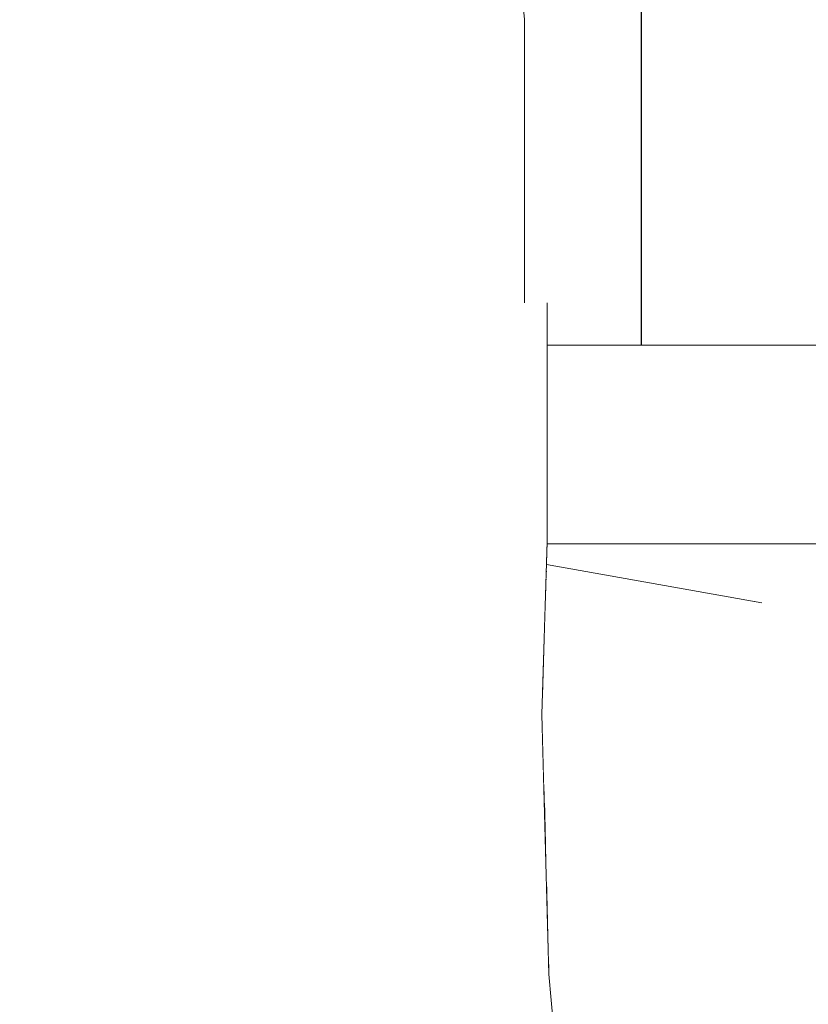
# Model space of a CAD drawing. Header units: millimetres. Extents: x -30280 to 309309, y -17460 to 4378.
# Tile 204 of 256: x 118920 to 119019, y -10799 to -10675. Entities that reach past the tile are written whole.
import ezdxf

# ---------------------------------------------------------------- set-up
doc = ezdxf.new("R2010")
doc.units = ezdxf.units.MM
doc.header["$MEASUREMENT"] = 0
doc.linetypes.add('Wipeout_Contour', pattern=[1000, 0, -1000])
doc.layers.add('P1_PLANTA PRIMERA_3_Nuevo_08_E_Envans secs', color=7, linetype='Continuous')
doc.layers.add('P1_PLANTA PRIMERA_3_Nuevo_09_EI_Mobiliari general', color=7, linetype='Continuous')
doc.layers.add('P1_PLANTA PRIMERA_3_Nuevo_08_E_Envans secs_Pluma_Nº__1', color=7, linetype='Continuous', lineweight=5)
doc.layers.add('P1_PLANTA PRIMERA_3_Nuevo_09_EI_Mobiliari general_Pluma_Nº__1', color=7, linetype='Continuous', lineweight=5)
doc.layers.add('P1_PLANTA PRIMERA_3_Nuevo_08_E_Envans secs_Pluma_Nº__43', color=7, linetype='Continuous', lineweight=5, true_color=0xa4a4a6)

msp = doc.modelspace()

# ---------------------------------------------------------------- wipeouts: each hides what was drawn before it
at = {"color": 254, "linetype": 'Wipeout_Contour', "lineweight": 0, "ltscale": 477843.8533}
msp.add_wipeout([(118983.5, -10710.72), (118983.5, -10675.1), (118979.38, -10675.1), (118979.38, -10710.72)], dxfattribs=at).dxf.layer = 'P1_PLANTA PRIMERA_3_Nuevo_09_EI_Mobiliari general'
at = {"color": 254, "linetype": 'Wipeout_Contour', "lineweight": 0, "ltscale": 598924.843091}
msp.add_wipeout([(118986.33, -10741.05), (119778.54, -10741.05), (119778.54, -10716.05), (118986.34, -10716.05), (118986.34, -10740.69)], dxfattribs=at).dxf.layer = 'P1_PLANTA PRIMERA_3_Nuevo_09_EI_Mobiliari general'

# ---------------------------------------------------------------- next in the draw order: wipeouts: each hides what was drawn before it
at = {"color": 254, "linetype": 'Wipeout_Contour', "lineweight": 0, "ltscale": 477802.358905}
msp.add_wipeout([(118979.38, -10710.72), (118979.38, -10675.1), (118962.66, -10675.1), (118962.66, -10710.72)], dxfattribs=at).dxf.layer = 'P1_PLANTA PRIMERA_3_Nuevo_09_EI_Mobiliari general'
at = {"color": 254, "linetype": 'Wipeout_Contour', "lineweight": 0, "ltscale": 6090697.080901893}
msp.add_wipeout([(118589.21, -11027.93), (118639.45, -11029.67), (118664.15, -11037.59), (118671.28, -11038.48), (118673.74, -11040.66), (118678.62, -11042.22), (118717.21, -11042.22), (118725.82, -11032.66), (118775.15, -11034.37), (118773.16, -11076.05), (119759.21, -11076.05), (119759.21, -10741.05), (118986.33, -10741.05), (118986.25, -10743.62), (119013.34, -10748.45), (119030.93, -10757.92), (119037.3, -10770.87), (119030.75, -10783.81), (119013.03, -10793.29), (118988.88, -10796.76), (118986.67, -10796.44), (118988.93, -10821.77), (118990.46, -10834.95), (118991.78, -10846.32), (118993.02, -10862.86), (118993.7, -10876.22), (118994.02, -10892.72), (118993.45, -10904.99), (118992.69, -10916.95), (118991.25, -10930.13), (118989.6, -10940.41), (118987.79, -10946.91), (118984.05, -10954.75), (118980.95, -10960.48), (118984.97, -11021.58), (118980.37, -11022.05), (118973.54, -11022.12), (118965.89, -11022.05), (118961.25, -11021.9), (118960.55, -11023.72), (118953.72, -11026.76), (118823.44, -11026.76), (118819.75, -11028.38), (118816.11, -11026.76), (118814.88, -11026.76), (118813.27, -11028.96), (118807.69, -11031.58), (118806.17, -11032.58), (118799.08, -11029.85), (118797.83, -11026.76), (118591.88, -11026.76)], dxfattribs=at).dxf.layer = 'P1_PLANTA PRIMERA_3_Nuevo_09_EI_Mobiliari general'

# ---------------------------------------------------------------- next in the draw order: wipeouts: each hides what was drawn before it
at = {"color": 254, "linetype": 'Wipeout_Contour', "lineweight": 0, "ltscale": 477638.652688}
msp.add_wipeout([(118897.2, -10675.1), (118897.2, -10710.72), (118962.66, -10710.72), (118962.66, -10675.1)], dxfattribs=at).dxf.layer = 'P1_PLANTA PRIMERA_3_Nuevo_09_EI_Mobiliari general'
at = {"color": 254, "linetype": 'Wipeout_Contour', "lineweight": 0, "ltscale": 358397.644295}
msp.add_wipeout([(118986.34, -10710.72), (118976.71, -10740.69), (118986.34, -10740.69)], dxfattribs=at).dxf.layer = 'P1_PLANTA PRIMERA_3_Nuevo_09_EI_Mobiliari general'

# ---------------------------------------------------------------- next in the draw order: wipeouts: each hides what was drawn before it
at = {"color": 254, "linetype": 'Wipeout_Contour', "lineweight": 0, "ltscale": 358386.273172}
msp.add_wipeout([(118976.71, -10740.69), (118986.34, -10710.72), (118976.71, -10710.72)], dxfattribs=at).dxf.layer = 'P1_PLANTA PRIMERA_3_Nuevo_09_EI_Mobiliari general'

# ---------------------------------------------------------------- next in the draw order: wipeouts: each hides what was drawn before it
at = {"color": 254, "linetype": 'Wipeout_Contour', "lineweight": 0, "ltscale": 358356.153025}
msp.add_wipeout([(118976.71, -10710.72), (118954.3, -10740.69), (118976.71, -10740.69)], dxfattribs=at).dxf.layer = 'P1_PLANTA PRIMERA_3_Nuevo_09_EI_Mobiliari general'

# ---------------------------------------------------------------- next in the draw order: wipeouts: each hides what was drawn before it
at = {"color": 254, "linetype": 'Wipeout_Contour', "lineweight": 0, "ltscale": 358332.051051}
msp.add_wipeout([(118954.3, -10740.69), (118976.71, -10710.72), (118954.3, -10710.72)], dxfattribs=at).dxf.layer = 'P1_PLANTA PRIMERA_3_Nuevo_09_EI_Mobiliari general'

# ---------------------------------------------------------------- next in the draw order: wipeouts: each hides what was drawn before it
at = {"color": 254, "linetype": 'Wipeout_Contour', "lineweight": 0, "ltscale": 358299.116929}
msp.add_wipeout([(118954.3, -10710.72), (118941.85, -10740.69), (118954.3, -10740.69)], dxfattribs=at).dxf.layer = 'P1_PLANTA PRIMERA_3_Nuevo_09_EI_Mobiliari general'
at = {"color": 254, "linetype": 'Wipeout_Contour', "lineweight": 0, "ltscale": 358403.204601}
msp.add_wipeout([(118986.34, -10740.69), (118976, -10765.43), (118985.67, -10762.52)], dxfattribs=at).dxf.layer = 'P1_PLANTA PRIMERA_3_Nuevo_09_EI_Mobiliari general'

# ---------------------------------------------------------------- next in the draw order: wipeouts: each hides what was drawn before it
at = {"color": 254, "linetype": 'Wipeout_Contour', "lineweight": 0, "ltscale": 358284.930798}
msp.add_wipeout([(118941.85, -10740.69), (118954.3, -10710.72), (118941.85, -10710.72)], dxfattribs=at).dxf.layer = 'P1_PLANTA PRIMERA_3_Nuevo_09_EI_Mobiliari general'
at = {"color": 254, "linetype": 'Wipeout_Contour', "lineweight": 0, "ltscale": 358393.104682}
msp.add_wipeout([(118976, -10765.43), (118986.34, -10740.69), (118976.71, -10740.69)], dxfattribs=at).dxf.layer = 'P1_PLANTA PRIMERA_3_Nuevo_09_EI_Mobiliari general'

# ---------------------------------------------------------------- next in the draw order: linework, layer by layer
at = {"layer": 'P1_PLANTA PRIMERA_3_Nuevo_09_EI_Mobiliari general_Pluma_Nº__1', "color": 7, "linetype": 'Continuous', "lineweight": 5}
msp.add_line((119759.21, -10741.05), (118986.33, -10741.05), dxfattribs=at)

# ---------------------------------------------------------------- next in the draw order: wipeouts: each hides what was drawn before it
at = {"color": 254, "linetype": 'Wipeout_Contour', "lineweight": 0, "ltscale": 1313741.533564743}
msp.add_wipeout([(118948.16, -9386.05), (118948.16, -10473.14), (118966.76, -10497.01), (118969.45, -10513.94), (118974.9, -10585.64), (118983.5, -10675.1), (118983.5, -10710.72), (118986.34, -10710.72), (118986.34, -10716.05), (118998.16, -10716.05), (118998.16, -9386.05)], dxfattribs=at).dxf.layer = 'P1_PLANTA PRIMERA_3_Nuevo_08_E_Envans secs'
at = {"color": 254, "linetype": 'Wipeout_Contour', "lineweight": 0, "ltscale": 358261.634345}
msp.add_wipeout([(118941.85, -10710.72), (118929.12, -10740.69), (118941.85, -10740.69)], dxfattribs=at).dxf.layer = 'P1_PLANTA PRIMERA_3_Nuevo_09_EI_Mobiliari general'
at = {"color": 254, "linetype": 'Wipeout_Contour', "lineweight": 0, "ltscale": 358361.996761}
msp.add_wipeout([(118976.71, -10740.69), (118953.58, -10766.57), (118976, -10765.43)], dxfattribs=at).dxf.layer = 'P1_PLANTA PRIMERA_3_Nuevo_09_EI_Mobiliari general'
at = {"color": 254, "linetype": 'Wipeout_Contour', "lineweight": 0, "ltscale": 358441.779154}
msp.add_wipeout([(118986.25, -10743.62), (118989.24, -10744.98), (119013.34, -10748.45)], dxfattribs=at).dxf.layer = 'P1_PLANTA PRIMERA_3_Nuevo_09_EI_Mobiliari general'

# ---------------------------------------------------------------- next in the draw order: linework, layer by layer
at = {"layer": 'P1_PLANTA PRIMERA_3_Nuevo_09_EI_Mobiliari general_Pluma_Nº__1', "color": 7, "linetype": 'Continuous', "lineweight": 5}
for p, q in [((118983.5, -10675.1), (118974.9, -10585.64)), ((118983.5, -10710.72), (118983.5, -10675.1)), ((118986.34, -10710.72), (118986.34, -10740.69))]:
    msp.add_line(p, q, dxfattribs=at)

# ---------------------------------------------------------------- next in the draw order: wipeouts: each hides what was drawn before it
at = {"color": 254, "linetype": 'Wipeout_Contour', "lineweight": 0, "ltscale": 3599631.790124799}
msp.add_wipeout([(119698.16, -9386.05), (118998.2, -9386.05), (118998.2, -10716.05), (119021.04, -10716.05), (119025.12, -10585.44), (119031.74, -10486.48), (119500.15, -10486.48), (119509.5, -10493.75), (119508.92, -10502.58), (119510.3, -10502.58), (119512.21, -10503.45), (119505.13, -10619.5), (119502.46, -10716.05), (119698.16, -10716.05), (119698.16, -10511.05), (119688.14, -10508.37), (119680.82, -10501.05), (119678.14, -10491.05), (119680.82, -10481.05), (119688.14, -10473.73), (119691.07, -10472.94), (119691.07, -10461.05), (119691.07, -10411.05), (119691.07, -10399.16), (119688.14, -10398.37), (119680.82, -10391.05), (119678.14, -10381.05), (119680.82, -10371.05), (119688.14, -10363.73), (119698.14, -10361.05)], dxfattribs=at).dxf.layer = 'P1_PLANTA PRIMERA_3_Nuevo_08_E_Envans secs'
at = {"color": 254, "linetype": 'Wipeout_Contour', "lineweight": 0, "ltscale": 358247.168932}
msp.add_wipeout([(118929.12, -10740.69), (118941.85, -10710.72), (118929.12, -10710.72)], dxfattribs=at).dxf.layer = 'P1_PLANTA PRIMERA_3_Nuevo_09_EI_Mobiliari general'
at = {"color": 254, "linetype": 'Wipeout_Contour', "lineweight": 0, "ltscale": 358339.00805}
msp.add_wipeout([(118953.58, -10766.57), (118976.71, -10740.69), (118954.3, -10740.69)], dxfattribs=at).dxf.layer = 'P1_PLANTA PRIMERA_3_Nuevo_09_EI_Mobiliari general'
at = {"color": 254, "linetype": 'Wipeout_Contour', "lineweight": 0, "ltscale": 358414.645882}
msp.add_wipeout([(118986.19, -10745.42), (118989.24, -10744.98), (118986.22, -10744.44)], dxfattribs=at).dxf.layer = 'P1_PLANTA PRIMERA_3_Nuevo_09_EI_Mobiliari general'

# ---------------------------------------------------------------- next in the draw order: linework, layer by layer
at = {"layer": 'P1_PLANTA PRIMERA_3_Nuevo_08_E_Envans secs_Pluma_Nº__1', "color": 7, "linetype": 'Continuous', "lineweight": 5}
msp.add_line((118998.16, -10716.05), (118998.16, -9386.05), dxfattribs=at)
at = {"layer": 'P1_PLANTA PRIMERA_3_Nuevo_08_E_Envans secs_Pluma_Nº__43', "color": 253, "linetype": 'Continuous', "lineweight": 5, "true_color": 0xa4a4a6}
msp.add_line((118998.2, -9386.05), (118998.2, -10716.05), dxfattribs=at)
at = {"layer": 'P1_PLANTA PRIMERA_3_Nuevo_09_EI_Mobiliari general_Pluma_Nº__1', "color": 7, "linetype": 'Continuous', "lineweight": 5}
msp.add_line((119778.54, -10716.05), (118986.34, -10716.05), dxfattribs=at)

# ---------------------------------------------------------------- next in the draw order: wipeouts: each hides what was drawn before it
at = {"color": 254, "linetype": 'Wipeout_Contour', "lineweight": 0, "ltscale": 358227.348856}
msp.add_wipeout([(118929.12, -10710.72), (118920.16, -10740.69), (118929.12, -10740.69)], dxfattribs=at).dxf.layer = 'P1_PLANTA PRIMERA_3_Nuevo_09_EI_Mobiliari general'
at = {"color": 254, "linetype": 'Wipeout_Contour', "lineweight": 0, "ltscale": 358305.085167}
msp.add_wipeout([(118954.3, -10740.69), (118941.12, -10766.67), (118953.58, -10766.57)], dxfattribs=at).dxf.layer = 'P1_PLANTA PRIMERA_3_Nuevo_09_EI_Mobiliari general'
at = {"color": 254, "linetype": 'Wipeout_Contour', "lineweight": 0, "ltscale": 358411.456806}
msp.add_wipeout([(118985.67, -10762.52), (118976.83, -10790.63), (118986.55, -10795.15)], dxfattribs=at).dxf.layer = 'P1_PLANTA PRIMERA_3_Nuevo_09_EI_Mobiliari general'

# ---------------------------------------------------------------- next in the draw order: wipeouts: each hides what was drawn before it
at = {"color": 254, "linetype": 'Wipeout_Contour', "lineweight": 0, "ltscale": 358216.638308}
msp.add_wipeout([(118920.16, -10740.69), (118929.12, -10710.72), (118920.16, -10710.72)], dxfattribs=at).dxf.layer = 'P1_PLANTA PRIMERA_3_Nuevo_09_EI_Mobiliari general'
at = {"color": 254, "linetype": 'Wipeout_Contour', "lineweight": 0, "ltscale": 358291.873437}
msp.add_wipeout([(118941.12, -10766.67), (118954.3, -10740.69), (118941.85, -10740.69)], dxfattribs=at).dxf.layer = 'P1_PLANTA PRIMERA_3_Nuevo_09_EI_Mobiliari general'
at = {"color": 254, "linetype": 'Wipeout_Contour', "lineweight": 0, "ltscale": 358399.014642}
msp.add_wipeout([(118976.83, -10790.63), (118985.67, -10762.52), (118976, -10765.43)], dxfattribs=at).dxf.layer = 'P1_PLANTA PRIMERA_3_Nuevo_09_EI_Mobiliari general'
at = {"color": 254, "linetype": 'Wipeout_Contour', "lineweight": 0, "ltscale": 358424.025984}
msp.add_wipeout([(118986.55, -10795.15), (118978.8, -10811.46), (118988.93, -10821.77)], dxfattribs=at).dxf.layer = 'P1_PLANTA PRIMERA_3_Nuevo_09_EI_Mobiliari general'

# ---------------------------------------------------------------- next in the draw order: wipeouts: each hides what was drawn before it
at = {"color": 254, "linetype": 'Wipeout_Contour', "lineweight": 0, "ltscale": 358267.578086}
msp.add_wipeout([(118941.85, -10740.69), (118928.4, -10766.26), (118941.12, -10766.67)], dxfattribs=at).dxf.layer = 'P1_PLANTA PRIMERA_3_Nuevo_09_EI_Mobiliari general'
at = {"color": 254, "linetype": 'Wipeout_Contour', "lineweight": 0, "ltscale": 358369.440597}
msp.add_wipeout([(118976, -10765.43), (118954.39, -10788.86), (118976.83, -10790.63)], dxfattribs=at).dxf.layer = 'P1_PLANTA PRIMERA_3_Nuevo_09_EI_Mobiliari general'

# ---------------------------------------------------------------- next in the draw order: wipeouts: each hides what was drawn before it
at = {"color": 254, "linetype": 'Wipeout_Contour', "lineweight": 0, "ltscale": 358254.082382}
msp.add_wipeout([(118928.4, -10766.26), (118941.85, -10740.69), (118929.12, -10740.69)], dxfattribs=at).dxf.layer = 'P1_PLANTA PRIMERA_3_Nuevo_09_EI_Mobiliari general'
at = {"color": 254, "linetype": 'Wipeout_Contour', "lineweight": 0, "ltscale": 358344.952389}
msp.add_wipeout([(118954.39, -10788.86), (118976, -10765.43), (118953.58, -10766.57)], dxfattribs=at).dxf.layer = 'P1_PLANTA PRIMERA_3_Nuevo_09_EI_Mobiliari general'
at = {"color": 254, "linetype": 'Wipeout_Contour', "lineweight": 0, "ltscale": 358409.680954}
msp.add_wipeout([(118978.8, -10811.46), (118986.55, -10795.15), (118976.83, -10790.63)], dxfattribs=at).dxf.layer = 'P1_PLANTA PRIMERA_3_Nuevo_09_EI_Mobiliari general'

# ---------------------------------------------------------------- next in the draw order: wipeouts: each hides what was drawn before it
at = {"color": 254, "linetype": 'Wipeout_Contour', "lineweight": 0, "ltscale": 477640.46543}
msp.add_wipeout([(118929.12, -10740.69), (118919.99, -10764.06), (118919.99, -10765.51), (118928.4, -10766.26)], dxfattribs=at).dxf.layer = 'P1_PLANTA PRIMERA_3_Nuevo_09_EI_Mobiliari general'
at = {"color": 254, "linetype": 'Wipeout_Contour', "lineweight": 0, "ltscale": 2031430.683434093}
msp.add_wipeout([(118986.18, -10745.8), (118989.24, -10745.36), (119012.98, -10748.78), (119030.31, -10758.11), (119036.59, -10770.87), (119030.14, -10783.62), (119012.68, -10792.96), (118988.89, -10796.38), (118986.63, -10796.05), (118988.88, -10796.76), (119013.03, -10793.29), (119030.75, -10783.81), (119037.3, -10770.87), (119030.93, -10757.92), (119013.34, -10748.45), (118989.24, -10744.98), (118986.19, -10745.42)], dxfattribs=at).dxf.layer = 'P1_PLANTA PRIMERA_3_Nuevo_09_EI_Mobiliari general'
at = {"color": 254, "linetype": 'Wipeout_Contour', "lineweight": 0, "ltscale": 358312.3114}
msp.add_wipeout([(118953.58, -10766.57), (118941.93, -10788.69), (118954.39, -10788.86)], dxfattribs=at).dxf.layer = 'P1_PLANTA PRIMERA_3_Nuevo_09_EI_Mobiliari general'
at = {"color": 254, "linetype": 'Wipeout_Contour', "lineweight": 0, "ltscale": 358379.895885}
msp.add_wipeout([(118956.19, -10807.42), (118978.8, -10811.46), (118976.83, -10790.63)], dxfattribs=at).dxf.layer = 'P1_PLANTA PRIMERA_3_Nuevo_09_EI_Mobiliari general'

# ---------------------------------------------------------------- next in the draw order: wipeouts: each hides what was drawn before it
at = {"color": 254, "linetype": 'Wipeout_Contour', "lineweight": 0, "ltscale": 597034.931823}
msp.add_wipeout([(118919.99, -10756.06), (118919.99, -10764.06), (118929.12, -10740.69), (118920.16, -10740.69), (118919.99, -10746.38)], dxfattribs=at).dxf.layer = 'P1_PLANTA PRIMERA_3_Nuevo_09_EI_Mobiliari general'
at = {"color": 254, "linetype": 'Wipeout_Contour', "lineweight": 0, "ltscale": 358297.878106}
msp.add_wipeout([(118941.93, -10788.69), (118953.58, -10766.57), (118941.12, -10766.67)], dxfattribs=at).dxf.layer = 'P1_PLANTA PRIMERA_3_Nuevo_09_EI_Mobiliari general'
at = {"color": 254, "linetype": 'Wipeout_Contour', "lineweight": 0, "ltscale": 358484.79289}
msp.add_wipeout([(118993.91, -10771.73), (119013.99, -10778.06), (119017.26, -10771.61)], dxfattribs=at).dxf.layer = 'P1_PLANTA PRIMERA_3_Nuevo_09_EI_Mobiliari general'
at = {"color": 254, "linetype": 'Wipeout_Contour', "lineweight": 0, "ltscale": 358354.306882}
msp.add_wipeout([(118976.83, -10790.63), (118954.39, -10788.86), (118956.19, -10807.42)], dxfattribs=at).dxf.layer = 'P1_PLANTA PRIMERA_3_Nuevo_09_EI_Mobiliari general'

# ---------------------------------------------------------------- next in the draw order: wipeouts: each hides what was drawn before it
at = {"color": 254, "linetype": 'Wipeout_Contour', "lineweight": 0, "ltscale": 358274.887694}
msp.add_wipeout([(118941.12, -10766.67), (118929.21, -10789.33), (118941.93, -10788.69)], dxfattribs=at).dxf.layer = 'P1_PLANTA PRIMERA_3_Nuevo_09_EI_Mobiliari general'
at = {"color": 254, "linetype": 'Wipeout_Contour', "lineweight": 0, "ltscale": 358474.108762}
msp.add_wipeout([(118993.91, -10771.73), (119005.17, -10782.78), (119013.99, -10778.06)], dxfattribs=at).dxf.layer = 'P1_PLANTA PRIMERA_3_Nuevo_09_EI_Mobiliari general'
at = {"color": 254, "linetype": 'Wipeout_Contour', "lineweight": 0, "ltscale": 358322.121111}
msp.add_wipeout([(118943.72, -10807.04), (118956.19, -10807.42), (118954.39, -10788.86)], dxfattribs=at).dxf.layer = 'P1_PLANTA PRIMERA_3_Nuevo_09_EI_Mobiliari general'

# ---------------------------------------------------------------- next in the draw order: wipeouts: each hides what was drawn before it
at = {"color": 254, "linetype": 'Wipeout_Contour', "lineweight": 0, "ltscale": 358260.167799}
msp.add_wipeout([(118929.21, -10789.33), (118941.12, -10766.67), (118928.4, -10766.26)], dxfattribs=at).dxf.layer = 'P1_PLANTA PRIMERA_3_Nuevo_09_EI_Mobiliari general'
at = {"color": 254, "linetype": 'Wipeout_Contour', "lineweight": 0, "ltscale": 358454.446558}
msp.add_wipeout([(118993.91, -10771.73), (118993.14, -10784.5), (119005.17, -10782.78)], dxfattribs=at).dxf.layer = 'P1_PLANTA PRIMERA_3_Nuevo_09_EI_Mobiliari general'
at = {"color": 254, "linetype": 'Wipeout_Contour', "lineweight": 0, "ltscale": 358306.848753}
msp.add_wipeout([(118954.39, -10788.86), (118941.93, -10788.69), (118943.72, -10807.04)], dxfattribs=at).dxf.layer = 'P1_PLANTA PRIMERA_3_Nuevo_09_EI_Mobiliari general'

# ---------------------------------------------------------------- next in the draw order: wipeouts: each hides what was drawn before it
at = {"color": 254, "linetype": 'Wipeout_Contour', "lineweight": 0, "ltscale": 358240.807726}
msp.add_wipeout([(118928.4, -10766.26), (118920.28, -10790.57), (118929.21, -10789.33)], dxfattribs=at).dxf.layer = 'P1_PLANTA PRIMERA_3_Nuevo_09_EI_Mobiliari general'
at = {"color": 254, "linetype": 'Wipeout_Contour', "lineweight": 0, "ltscale": 477908.60771}
msp.add_wipeout([(118986.1, -10778.49), (118986.24, -10783.51), (118993.14, -10784.5), (118993.91, -10771.73)], dxfattribs=at).dxf.layer = 'P1_PLANTA PRIMERA_3_Nuevo_09_EI_Mobiliari general'
at = {"color": 254, "linetype": 'Wipeout_Contour', "lineweight": 0, "ltscale": 358284.763629}
msp.add_wipeout([(118941.93, -10788.69), (118931.06, -10808.5), (118943.72, -10807.04)], dxfattribs=at).dxf.layer = 'P1_PLANTA PRIMERA_3_Nuevo_09_EI_Mobiliari general'

# ---------------------------------------------------------------- next in the draw order: wipeouts: each hides what was drawn before it
at = {"color": 254, "linetype": 'Wipeout_Contour', "lineweight": 0, "ltscale": 477638.552462}
msp.add_wipeout([(118919.99, -10765.51), (118919.99, -10782), (118920.28, -10790.57), (118928.4, -10766.26)], dxfattribs=at).dxf.layer = 'P1_PLANTA PRIMERA_3_Nuevo_09_EI_Mobiliari general'
at = {"color": 254, "linetype": 'Wipeout_Contour', "lineweight": 0, "ltscale": 358426.997013}
msp.add_wipeout([(118985.98, -10774.06), (118986.1, -10778.49), (118993.91, -10771.73)], dxfattribs=at).dxf.layer = 'P1_PLANTA PRIMERA_3_Nuevo_09_EI_Mobiliari general'
at = {"color": 254, "linetype": 'Wipeout_Contour', "lineweight": 0, "ltscale": 358269.345919}
msp.add_wipeout([(118941.93, -10788.69), (118929.21, -10789.33), (118931.06, -10808.5)], dxfattribs=at).dxf.layer = 'P1_PLANTA PRIMERA_3_Nuevo_09_EI_Mobiliari general'

# ---------------------------------------------------------------- next in the draw order: wipeouts: each hides what was drawn before it
at = {"color": 254, "linetype": 'Wipeout_Contour', "lineweight": 0, "ltscale": 358426.177665}
msp.add_wipeout([(118985.92, -10771.69), (118985.98, -10774.06), (118993.91, -10771.73)], dxfattribs=at).dxf.layer = 'P1_PLANTA PRIMERA_3_Nuevo_09_EI_Mobiliari general'
at = {"color": 254, "linetype": 'Wipeout_Contour', "lineweight": 0, "ltscale": 358251.215183}
msp.add_wipeout([(118929.21, -10789.33), (118922.24, -10811.34), (118931.06, -10808.5)], dxfattribs=at).dxf.layer = 'P1_PLANTA PRIMERA_3_Nuevo_09_EI_Mobiliari general'

# ---------------------------------------------------------------- next in the draw order: wipeouts: each hides what was drawn before it
at = {"color": 254, "linetype": 'Wipeout_Contour', "lineweight": 0, "ltscale": 358425.702171}
msp.add_wipeout([(118985.85, -10769.26), (118985.92, -10771.69), (118993.91, -10771.73)], dxfattribs=at).dxf.layer = 'P1_PLANTA PRIMERA_3_Nuevo_09_EI_Mobiliari general'
at = {"color": 254, "linetype": 'Wipeout_Contour', "lineweight": 0, "ltscale": 358239.35246}
msp.add_wipeout([(118922.24, -10811.34), (118929.21, -10789.33), (118920.28, -10790.57)], dxfattribs=at).dxf.layer = 'P1_PLANTA PRIMERA_3_Nuevo_09_EI_Mobiliari general'

# ---------------------------------------------------------------- next in the draw order: wipeouts: each hides what was drawn before it
at = {"color": 254, "linetype": 'Wipeout_Contour', "lineweight": 0, "ltscale": 358424.810693}
msp.add_wipeout([(118985.72, -10764.4), (118985.85, -10769.26), (118993.91, -10771.73)], dxfattribs=at).dxf.layer = 'P1_PLANTA PRIMERA_3_Nuevo_09_EI_Mobiliari general'
at = {"color": 254, "linetype": 'Wipeout_Contour', "lineweight": 0, "ltscale": 716410.638096}
msp.add_wipeout([(118902.41, -10823.11), (118899.27, -10825.31), (118922.24, -10811.34), (118920.28, -10790.57), (118919.99, -10801.39), (118903.11, -10822.59)], dxfattribs=at).dxf.layer = 'P1_PLANTA PRIMERA_3_Nuevo_09_EI_Mobiliari general'

# ---------------------------------------------------------------- next in the draw order: wipeouts: each hides what was drawn before it
at = {"color": 254, "linetype": 'Wipeout_Contour', "lineweight": 0, "ltscale": 597373.975221}
msp.add_wipeout([(118985.67, -10762.52), (118985.72, -10764.4), (118993.91, -10771.73), (118993.32, -10758.72), (118985.75, -10759.81)], dxfattribs=at).dxf.layer = 'P1_PLANTA PRIMERA_3_Nuevo_09_EI_Mobiliari general'

# ---------------------------------------------------------------- next in the draw order: wipeouts: each hides what was drawn before it
at = {"color": 254, "linetype": 'Wipeout_Contour', "lineweight": 0, "ltscale": 358450.385106}
msp.add_wipeout([(118993.91, -10771.73), (119005.32, -10760.45), (118993.32, -10758.72)], dxfattribs=at).dxf.layer = 'P1_PLANTA PRIMERA_3_Nuevo_09_EI_Mobiliari general'

# ---------------------------------------------------------------- next in the draw order: wipeouts: each hides what was drawn before it
at = {"color": 254, "linetype": 'Wipeout_Contour', "lineweight": 0, "ltscale": 477896.860153}
msp.add_wipeout([(118986.06, -10749.74), (118985.75, -10759.81), (118993.32, -10758.72), (118991.54, -10748.95)], dxfattribs=at).dxf.layer = 'P1_PLANTA PRIMERA_3_Nuevo_09_EI_Mobiliari general'
at = {"color": 254, "linetype": 'Wipeout_Contour', "lineweight": 0, "ltscale": 358471.154476}
msp.add_wipeout([(118993.91, -10771.73), (119014.08, -10765.17), (119005.32, -10760.45)], dxfattribs=at).dxf.layer = 'P1_PLANTA PRIMERA_3_Nuevo_09_EI_Mobiliari general'

# ---------------------------------------------------------------- next in the draw order: wipeouts: each hides what was drawn before it
at = {"color": 254, "linetype": 'Wipeout_Contour', "lineweight": 0, "ltscale": 477942.831192}
msp.add_wipeout([(119005.32, -10760.45), (119012.32, -10751.94), (118991.54, -10748.95), (118993.32, -10758.72)], dxfattribs=at).dxf.layer = 'P1_PLANTA PRIMERA_3_Nuevo_09_EI_Mobiliari general'
at = {"color": 254, "linetype": 'Wipeout_Contour', "lineweight": 0, "ltscale": 358483.801603}
msp.add_wipeout([(118993.91, -10771.73), (119017.26, -10771.61), (119014.08, -10765.17)], dxfattribs=at).dxf.layer = 'P1_PLANTA PRIMERA_3_Nuevo_09_EI_Mobiliari general'

# ---------------------------------------------------------------- next in the draw order: wipeouts: each hides what was drawn before it
at = {"color": 254, "linetype": 'Wipeout_Contour', "lineweight": 0, "ltscale": 477890.956521}
msp.add_wipeout([(118986.18, -10745.8), (118986.06, -10749.74), (118991.54, -10748.95), (118989.24, -10745.36)], dxfattribs=at).dxf.layer = 'P1_PLANTA PRIMERA_3_Nuevo_09_EI_Mobiliari general'
at = {"color": 254, "linetype": 'Wipeout_Contour', "lineweight": 0, "ltscale": 478000.960889}
msp.add_wipeout([(119014.08, -10765.17), (119027.5, -10760.12), (119012.32, -10751.94), (119005.32, -10760.45)], dxfattribs=at).dxf.layer = 'P1_PLANTA PRIMERA_3_Nuevo_09_EI_Mobiliari general'
at = {"color": 254, "linetype": 'Wipeout_Contour', "lineweight": 0, "ltscale": 478038.901315}
msp.add_wipeout([(119013.99, -10778.06), (119027.34, -10782.45), (119032.99, -10771.28), (119017.26, -10771.61)], dxfattribs=at).dxf.layer = 'P1_PLANTA PRIMERA_3_Nuevo_09_EI_Mobiliari general'

# ---------------------------------------------------------------- next in the draw order: linework, layer by layer
at = {"layer": 'P1_PLANTA PRIMERA_3_Nuevo_09_EI_Mobiliari general_Pluma_Nº__1', "color": 7, "linetype": 'Continuous', "lineweight": 5}
msp.add_line((118986.34, -10740.69), (118985.67, -10762.52), dxfattribs=at)

# ---------------------------------------------------------------- next in the draw order: wipeouts: each hides what was drawn before it
at = {"color": 254, "linetype": 'Wipeout_Contour', "lineweight": 0, "ltscale": 477943.81627}
msp.add_wipeout([(118989.24, -10745.36), (118991.54, -10748.95), (119012.32, -10751.94), (119012.98, -10748.78)], dxfattribs=at).dxf.layer = 'P1_PLANTA PRIMERA_3_Nuevo_09_EI_Mobiliari general'
at = {"color": 254, "linetype": 'Wipeout_Contour', "lineweight": 0, "ltscale": 478036.033459}
msp.add_wipeout([(119017.26, -10771.61), (119032.99, -10771.28), (119027.5, -10760.12), (119014.08, -10765.17)], dxfattribs=at).dxf.layer = 'P1_PLANTA PRIMERA_3_Nuevo_09_EI_Mobiliari general'
at = {"color": 254, "linetype": 'Wipeout_Contour', "lineweight": 0, "ltscale": 478008.93332}
msp.add_wipeout([(119005.17, -10782.78), (119012.06, -10790.62), (119027.34, -10782.45), (119013.99, -10778.06)], dxfattribs=at).dxf.layer = 'P1_PLANTA PRIMERA_3_Nuevo_09_EI_Mobiliari general'

# ---------------------------------------------------------------- next in the draw order: wipeouts: each hides what was drawn before it
at = {"color": 254, "linetype": 'Wipeout_Contour', "lineweight": 0, "ltscale": 478022.88607}
msp.add_wipeout([(119012.98, -10748.78), (119012.32, -10751.94), (119027.5, -10760.12), (119030.31, -10758.11)], dxfattribs=at).dxf.layer = 'P1_PLANTA PRIMERA_3_Nuevo_09_EI_Mobiliari general'
at = {"color": 254, "linetype": 'Wipeout_Contour', "lineweight": 0, "ltscale": 477953.75382}
msp.add_wipeout([(118993.14, -10784.5), (118991.23, -10793.61), (119012.06, -10790.62), (119005.17, -10782.78)], dxfattribs=at).dxf.layer = 'P1_PLANTA PRIMERA_3_Nuevo_09_EI_Mobiliari general'

# ---------------------------------------------------------------- next in the draw order: linework, layer by layer
at = {"layer": 'P1_PLANTA PRIMERA_3_Nuevo_09_EI_Mobiliari general_Pluma_Nº__1', "color": 7, "linetype": 'Continuous', "lineweight": 5}
msp.add_line((118986.25, -10743.62), (119013.34, -10748.45), dxfattribs=at)

# ---------------------------------------------------------------- next in the draw order: wipeouts: each hides what was drawn before it
at = {"color": 254, "linetype": 'Wipeout_Contour', "lineweight": 0, "ltscale": 477909.732422}
msp.add_wipeout([(118986.24, -10783.51), (118986.49, -10792.93), (118991.23, -10793.61), (118993.14, -10784.5)], dxfattribs=at).dxf.layer = 'P1_PLANTA PRIMERA_3_Nuevo_09_EI_Mobiliari general'
at = {"color": 254, "linetype": 'Wipeout_Contour', "lineweight": 0, "ltscale": 478033.756865}
msp.add_wipeout([(119012.06, -10790.62), (119012.68, -10792.96), (119030.14, -10783.62), (119027.34, -10782.45)], dxfattribs=at).dxf.layer = 'P1_PLANTA PRIMERA_3_Nuevo_09_EI_Mobiliari general'

# ---------------------------------------------------------------- next in the draw order: wipeouts: each hides what was drawn before it
at = {"color": 254, "linetype": 'Wipeout_Contour', "lineweight": 0, "ltscale": 477958.678583}
msp.add_wipeout([(118991.23, -10793.61), (118988.89, -10796.38), (119012.68, -10792.96), (119012.06, -10790.62)], dxfattribs=at).dxf.layer = 'P1_PLANTA PRIMERA_3_Nuevo_09_EI_Mobiliari general'

# ---------------------------------------------------------------- next in the draw order: wipeouts: each hides what was drawn before it
at = {"color": 254, "linetype": 'Wipeout_Contour', "lineweight": 0, "ltscale": 477908.157036}
msp.add_wipeout([(118991.23, -10793.61), (118986.49, -10792.93), (118986.55, -10795.15), (118988.89, -10796.38)], dxfattribs=at).dxf.layer = 'P1_PLANTA PRIMERA_3_Nuevo_09_EI_Mobiliari general'

# ---------------------------------------------------------------- next in the draw order: linework, layer by layer
at = {"layer": 'P1_PLANTA PRIMERA_3_Nuevo_09_EI_Mobiliari general_Pluma_Nº__1', "color": 7, "linetype": 'Continuous', "lineweight": 5}
for p, q in [((118985.67, -10762.52), (118986.55, -10795.15)), ((118986.55, -10795.15), (118988.94, -10821.77))]:
    msp.add_line(p, q, dxfattribs=at)

doc.saveas('drawing.dxf')
